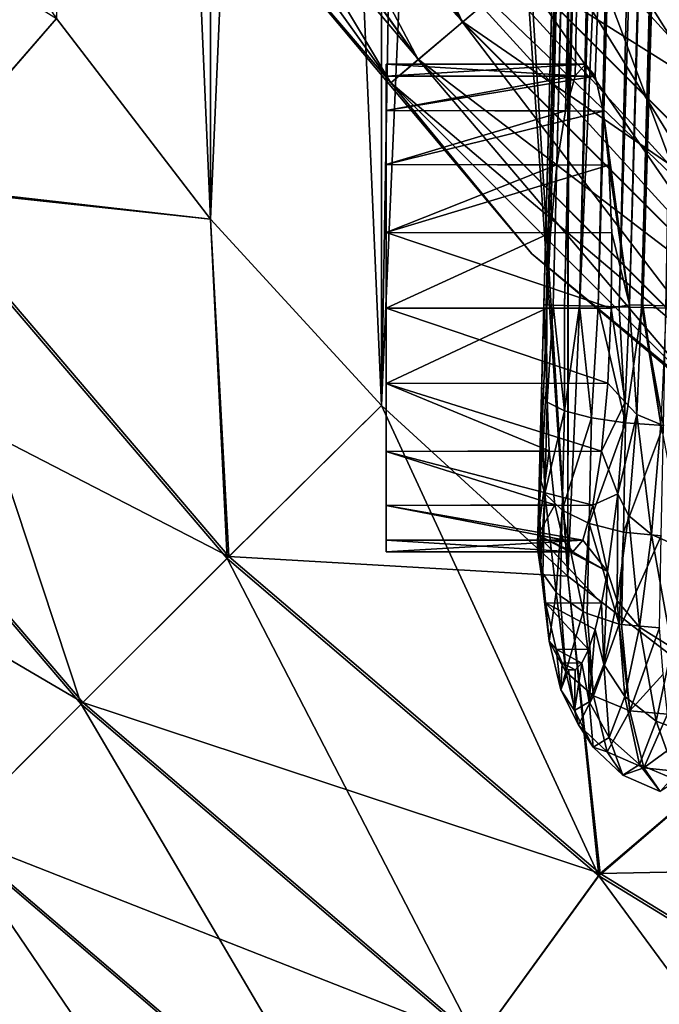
# Model space of a CAD drawing. Header units: metres. Extents: x -109 to 109, y -432 to 89.
# Tile 3 of 256: x -19.75 to -14.51, y -421.96 to -413.89. Entities that reach past the tile are written whole.
import ezdxf

# ---------------------------------------------------------------- set-up
doc = ezdxf.new("R2010")
doc.units = ezdxf.units.M
doc.layers.add('solid_506360_24502164', color=7, linetype='CONTINUOUS')

msp = doc.modelspace()

# ---------------------------------------------------------------- linework, layer by layer
at = {"layer": 'solid_506360_24502164'}
for points in [[(-15.259677, -418.449036, 274.5), (-15.259677, -382.050964, 274.5), (-13.61488, -380.789856, 274.5)], [(-13.61488, -419.710144, 274.5), (-15.259677, -418.449036, 274.5), (-13.61488, -380.789856, 274.5)], [(-15.506039, -418.113007, 305.649963), (-15.456569, -416.223816, 306.450012), (-14.5514, -381.827271, 305.649994)], [(-15.430889, -416.25, 305.450012), (-15.506039, -418.113007, 305.649963), (-14.5514, -381.827271, 305.649994)], [(-15.456569, -416.223816, 306.450012), (-14.5514, -381.822479, 306.450012), (-14.5514, -381.824799, 306.049988)], [(-15.437362, -416.224335, 306.645081), (-14.5514, -381.822479, 306.450012), (-15.456569, -416.223816, 306.450012)], [(-14.5514, -381.824799, 306.049988), (-14.5514, -381.827271, 305.649994), (-15.456569, -416.223816, 306.450012)], [(-15.437362, -416.224335, 306.645081), (-14.546812, -381.821716, 306.58139), (-14.549064, -381.821991, 306.516907)], [(-15.437362, -416.224335, 306.645081), (-14.511632, -382.569794, 306.801056), (-14.546812, -381.821716, 306.58139)], [(-15.437362, -416.224335, 306.645081), (-14.549064, -381.821991, 306.516907), (-14.5514, -381.822479, 306.450012)], [(-15.401942, -415.634033, 305.352783), (-15.430889, -416.25, 305.450012), (-14.5514, -381.827271, 305.649994)], [(-15.35002, -415.076691, 305.069672), (-15.401942, -415.634033, 305.352783), (-14.5514, -381.827271, 305.649994)], [(-15.28002, -414.632935, 304.626862), (-15.35002, -415.076691, 305.069672), (-14.5514, -381.827271, 305.649994)], [(-15.198747, -414.347595, 304.067108), (-15.28002, -414.632935, 304.626862), (-14.5514, -381.827271, 305.649994)], [(-15.11431, -414.250031, 303.446045), (-15.198747, -414.347595, 304.067108), (-14.5514, -381.827271, 305.649994)], [(-15.11431, -414.250031, 303.446045), (-14.5514, -381.827271, 305.649994), (-14.200036, -381.84314, 302.985016)], [(-14.200036, -381.84314, 302.985016), (-13.848667, -381.859222, 300.320007), (-15.11431, -414.250031, 303.446045)], [(-15.035188, -414.349823, 302.826111), (-15.11431, -414.250031, 303.446045), (-13.848667, -381.859222, 300.320007)], [(-14.969226, -414.635956, 302.268982), (-15.035188, -414.349823, 302.826111), (-13.848667, -381.859222, 300.320007)], [(-14.969226, -414.635956, 302.268982), (-13.848667, -381.859222, 300.320007), (-14.753763, -416.22406, 300.319336)], [(-14.753763, -416.22406, 300.319336), (-13.848667, -381.859222, 300.320007), (-13.842669, -381.859406, 300.274536)], [(-14.753763, -416.22406, 300.319336), (-13.842669, -381.859406, 300.274536), (-13.83711, -381.859741, 300.232361)], [(-14.753763, -416.22406, 300.319336), (-13.83711, -381.859741, 300.232361), (-13.780349, -382.518463, 300.015472)], [(-16.788393, -417.049164, 274.5), (-16.788393, -383.450836, 274.5), (-15.259677, -382.050964, 274.5)], [(-15.259677, -418.449036, 274.5), (-16.788393, -417.049164, 274.5), (-15.259677, -382.050964, 274.5)], [(-14.654709, -416.226654, 299.998627), (-14.753763, -416.22406, 300.319336), (-13.780349, -382.518463, 300.015472)], [(-14.654709, -416.226654, 299.998627), (-13.780349, -382.518463, 300.015472), (-13.677617, -383.104858, 299.827484)], [(-15.437362, -416.224335, 306.645081), (-15.380476, -416.22583, 306.832672), (-14.511632, -382.569794, 306.801056)], [(-15.380476, -416.22583, 306.832672), (-15.288098, -416.228241, 307.005554), (-14.511632, -382.569794, 306.801056)], [(-15.288098, -416.228241, 307.005554), (-14.419411, -383.233673, 307.012543), (-14.511632, -382.569794, 306.801056)], [(-14.644248, -416.226929, 299.978516), (-14.654709, -416.226654, 299.998627), (-13.677617, -383.104858, 299.827484)], [(-14.454832, -416.231873, 299.728485), (-14.644248, -416.226929, 299.978516), (-13.677617, -383.104858, 299.827484)], [(-15.288098, -416.228241, 307.005554), (-15.163778, -416.231476, 307.157104), (-14.419411, -383.233673, 307.012543)], [(-15.163778, -416.231476, 307.157104), (-14.27319, -383.827606, 307.196777), (-14.419411, -383.233673, 307.012543)], [(-18.189129, -415.521484, 274.5), (-18.189129, -384.978516, 274.5), (-16.788393, -383.450836, 274.5)], [(-16.788393, -417.049164, 274.5), (-18.189129, -415.521484, 274.5), (-16.788393, -383.450836, 274.5)], [(-16.788393, -383.450836, 290.5), (-18.189129, -384.978516, 290.5), (-16.788393, -417.049164, 290.5)], [(-16.788393, -383.450836, 290.5), (-16.788393, -417.049164, 290.5), (-16.5, -400.25, 290.5)], [(-15.163778, -416.231476, 307.157104), (-15.012293, -416.235443, 307.281464), (-14.27319, -383.827606, 307.196777)], [(-15.012293, -416.235443, 307.281464), (-14.085066, -384.365112, 307.336395), (-14.27319, -383.827606, 307.196777)], [(-15.012293, -416.235443, 307.281464), (-14.839465, -416.23999, 307.373871), (-14.085066, -384.365112, 307.336395)], [(-14.839465, -416.23999, 307.373871), (-13.871043, -384.862061, 307.421753), (-14.085066, -384.365112, 307.336395)], [(-14.839465, -416.23999, 307.373871), (-14.651936, -416.244904, 307.430786), (-13.871043, -384.862061, 307.421753)], [(-14.651936, -416.244904, 307.430786), (-14.456911, -416.25, 307.450012), (-13.871043, -384.862061, 307.421753)], [(-18.189129, -415.521484, 274.5), (-19.451488, -413.877258, 274.5), (-18.189129, -384.978516, 274.5)], [(-18.189129, -384.978516, 290.5), (-19.451488, -386.622742, 290.5), (-18.189129, -415.521484, 290.5)], [(-18.189129, -384.978516, 290.5), (-18.189129, -415.521484, 290.5), (-16.788393, -417.049164, 290.5)], [(-13.273857, -385.96524, 314.804474), (-10.5, -416.681671, 307.600006), (-15.630919, -388.591339, 314.188538)], [(-19.451488, -386.622742, 290.5), (-19.451488, -413.877258, 290.5), (-18.189129, -415.521484, 290.5)], [(-15.630919, -388.591339, 314.188538), (-10.5, -416.681671, 307.600006), (-17.484945, -391.617126, 313.478851)], [(-17.484945, -391.617126, 313.478851), (-10.5, -416.681671, 307.600006), (-18.764299, -394.944244, 312.698456)], [(-18.764299, -394.944244, 312.698456), (-10.5, -416.681671, 307.600006), (-19.417667, -398.459991, 311.873871)], [(-19.417667, -398.459991, 311.873871), (-10.5, -416.681671, 307.600006), (-19.417667, -402.040009, 311.03418)], [(-16.788393, -417.049164, 290.5), (-15.259677, -418.449036, 290.5), (-16.5, -400.25, 290.5)], [(-15.259677, -418.449036, 290.5), (-16.182966, -403.468933, 290.5), (-16.5, -400.25, 290.5)], [(-19.417667, -402.040009, 311.03418), (-10.5, -416.681671, 307.600006), (-18.764299, -405.555756, 310.209564)], [(-15.259677, -418.449036, 290.5), (-15.244034, -406.564209, 290.5), (-16.182966, -403.468933, 290.5)], [(-18.764299, -405.555756, 310.209564), (-10.5, -416.681671, 307.600006), (-17.484945, -408.882874, 309.429199)], [(-17.067308, -405.968994, 454), (-16.466707, -407.519623, 454), (-5.719002, -417.317322, 454)], [(-11.301527, -411.551636, 454), (-17.067308, -405.968994, 454), (-5.719002, -417.317322, 454)], [(-15.259677, -418.449036, 290.5), (-13.61488, -419.710144, 290.5), (-15.244034, -406.564209, 290.5)], [(-13.61488, -419.710144, 290.5), (-13.719266, -409.41687, 290.5), (-15.244034, -406.564209, 290.5)], [(-7.269616, -416.716705, 444), (-16.466707, -407.519623, 444), (-11.70429, -411.954285, 444)], [(-8.758193, -415.975586, 444), (-15.725586, -409.008179, 444), (-16.466707, -407.519623, 444)], [(-7.269616, -416.716705, 444), (-8.758193, -415.975586, 444), (-16.466707, -407.519623, 444)], [(-16.466707, -407.519623, 454), (-7.269616, -416.716705, 454), (-5.719002, -417.317322, 454)], [(-16.466707, -407.519623, 454), (-15.725586, -409.008179, 454), (-7.269616, -416.716705, 454)], [(-17.484945, -408.882874, 309.429199), (-10.5, -416.681671, 307.600006), (-15.630919, -411.908661, 308.719513)], [(-10.172019, -415.10025, 444), (-14.850245, -410.422028, 444), (-15.725586, -409.008179, 444)], [(-8.758193, -415.975586, 444), (-10.172019, -415.10025, 444), (-15.725586, -409.008179, 444)], [(-15.725586, -409.008179, 454), (-8.758193, -415.975586, 454), (-7.269616, -416.716705, 454)], [(-15.725586, -409.008179, 454), (-14.850245, -410.422028, 454), (-8.758193, -415.975586, 454)], [(-11.499041, -414.098175, 444), (-13.848179, -411.749054, 444), (-14.850245, -410.422028, 444)], [(-10.172019, -415.10025, 444), (-11.499041, -414.098175, 444), (-14.850245, -410.422028, 444)], [(-14.850245, -410.422028, 454), (-10.172019, -415.10025, 454), (-8.758193, -415.975586, 454)], [(-14.850245, -410.422028, 454), (-13.848179, -411.749054, 454), (-10.172019, -415.10025, 454)], [(-17.606623, -410.741272, 453.016968), (-18.150955, -411.065613, 452.303345), (-16.123207, -413.90567, 452.303345)], [(-15.639685, -413.496124, 453.016968), (-17.606623, -410.741272, 453.016968), (-16.123207, -413.90567, 452.303345)], [(-18.150955, -411.065613, 452.303345), (-18.560232, -411.309509, 451.448822), (-16.486761, -414.213562, 451.448822)], [(-18.558559, -411.308502, 446.829559), (-18.148552, -411.064178, 445.880798), (-16.121071, -413.903839, 445.880798)], [(-16.123207, -413.90567, 452.303345), (-18.150955, -411.065613, 452.303345), (-16.486761, -414.213562, 451.448822)], [(-16.121071, -413.903839, 445.880798), (-18.148552, -411.064178, 445.880798), (-15.637007, -413.493866, 445.088745)], [(-18.560232, -411.309509, 451.448822), (-18.81389, -411.460632, 450.496429), (-16.712082, -414.404419, 450.496429)], [(-18.813034, -411.460144, 447.88739), (-18.558559, -411.308502, 446.829559), (-16.485275, -414.212311, 446.829559)], [(-16.486761, -414.213562, 451.448822), (-18.560232, -411.309509, 451.448822), (-16.712082, -414.404419, 450.496429)], [(-16.485275, -414.212311, 446.829559), (-18.558559, -411.308502, 446.829559), (-16.121071, -413.903839, 445.880798)], [(-16.712082, -414.404419, 450.496429), (-18.81389, -411.460632, 450.496429), (-18.021345, -412.868683, 449.5)], [(-16.711321, -414.403778, 447.88739), (-18.813034, -411.460144, 447.88739), (-16.485275, -414.212311, 446.829559)], [(-18.021345, -412.868683, 449), (-18.813034, -411.460144, 447.88739), (-16.711321, -414.403778, 447.88739)], [(-22.728827, -411.830902, 274.695801), (-19.451488, -413.877258, 274.5), (-20.637342, -415.243896, 274.695801)], [(-15.630919, -411.908661, 308.719513), (-13.273857, -414.53476, 308.103546), (-15.561296, -412.001434, 316.5)], [(-15.630919, -411.908661, 308.719513), (-10.5, -416.681671, 307.600006), (-13.273857, -414.53476, 308.103546)], [(-16.758194, -412.905548, 316.5), (-15.561296, -412.001434, 316.5), (-14.147359, -415.769409, 316.5)], [(-13.273857, -414.53476, 308.103546), (-13.137012, -414.660706, 316.5), (-15.561296, -412.001434, 316.5)], [(-14.147359, -415.769409, 316.5), (-15.561296, -412.001434, 316.5), (-13.137012, -414.660706, 316.5)], [(-20.654339, -415.256256, 290.299438), (-19.451488, -413.877258, 290.5), (-20.565519, -412.129456, 290.5)], [(-16.549393, -412.747528, 326.5), (-13.971195, -415.575684, 326.5), (-15.9806, -412.317993, 343.132141)], [(-15.9806, -412.317993, 343.132141), (-13.491013, -415.04895, 343.132141), (-14.362237, -412.301361, 368.071442)], [(-13.971195, -415.575684, 326.5), (-13.491013, -415.04895, 343.132141), (-15.9806, -412.317993, 343.132141)], [(-14.414721, -412.458649, 453.887177), (-15.06049, -413.005585, 453.553925), (-12.755584, -415.310486, 453.553925)], [(-15.057404, -413.00296, 444.493225), (-14.411383, -412.455811, 444.124115), (-12.205818, -414.661377, 444.124115)], [(-16.758194, -412.905548, 316.5), (-13.971195, -415.575684, 326.5), (-16.549393, -412.747528, 326.5)], [(-15.556349, -415.806335, 449), (-18.021345, -412.868683, 449), (-16.711321, -414.403778, 447.88739)], [(-18.021345, -412.868683, 449.5), (-18.021345, -412.868683, 449), (-15.556349, -415.806335, 449)], [(-15.556349, -415.806335, 449.5), (-18.021345, -412.868683, 449.5), (-15.556349, -415.806335, 449)], [(-16.712082, -414.404419, 450.496429), (-18.021345, -412.868683, 449.5), (-15.556349, -415.806335, 449.5)], [(-16.758194, -412.905548, 316.5), (-14.147359, -415.769409, 316.5), (-13.971195, -415.575684, 326.5)], [(-15.06049, -413.005585, 453.553925), (-15.639685, -413.496124, 453.016968), (-13.246138, -415.889679, 453.016968)], [(-15.637007, -413.493866, 445.088745), (-15.057404, -413.00296, 444.493225), (-12.75297, -415.307404, 444.493225)], [(-12.755584, -415.310486, 453.553925), (-15.06049, -413.005585, 453.553925), (-13.246138, -415.889679, 453.016968)], [(-12.75297, -415.307404, 444.493225), (-15.057404, -413.00296, 444.493225), (-12.205818, -414.661377, 444.124115)], [(-15.639685, -413.496124, 453.016968), (-16.123207, -413.90567, 452.303345), (-13.65566, -416.373199, 452.303345)], [(-16.121071, -413.903839, 445.880798), (-15.637007, -413.493866, 445.088745), (-13.243869, -415.886993, 445.088745)], [(-13.246138, -415.889679, 453.016968), (-15.639685, -413.496124, 453.016968), (-13.65566, -416.373199, 452.303345)], [(-13.243869, -415.886993, 445.088745), (-15.637007, -413.493866, 445.088745), (-12.75297, -415.307404, 444.493225)], [(-20.654339, -415.256256, 290.299438), (-18.189129, -415.521484, 290.5), (-19.451488, -413.877258, 290.5)], [(-20.637342, -415.243896, 274.695801), (-19.451488, -413.877258, 274.5), (-18.189129, -415.521484, 274.5)], [(-16.123207, -413.90567, 452.303345), (-16.486761, -414.213562, 451.448822), (-13.963574, -416.736755, 451.448822)], [(-16.485275, -414.212311, 446.829559), (-16.121071, -413.903839, 445.880798), (-13.653852, -416.371063, 445.880798)], [(-13.65566, -416.373199, 452.303345), (-16.123207, -413.90567, 452.303345), (-13.963574, -416.736755, 451.448822)], [(-13.653852, -416.371063, 445.880798), (-16.121071, -413.903839, 445.880798), (-13.243869, -415.886993, 445.088745)], [(-16.75, -414.250031, 303.450012), (-15.198747, -414.347595, 304.067108), (-15.11431, -414.250031, 303.446045)], [(-16.75, -414.347839, 304.067841), (-15.198747, -414.347595, 304.067108), (-16.75, -414.250031, 303.450012)], [(-16.75, -414.347839, 302.832153), (-15.11431, -414.250031, 303.446045), (-15.035188, -414.349823, 302.826111)], [(-16.75, -414.250031, 303.450012), (-15.11431, -414.250031, 303.446045), (-16.75, -414.347839, 302.832153)], [(-16.75, -414.347839, 304.067841), (-16.75, -414.250031, 303.450012), (-16.75, -414.347839, 302.832153)], [(-16.486761, -414.213562, 451.448822), (-16.712082, -414.404419, 450.496429), (-14.15441, -416.962067, 450.496429)], [(-16.711321, -414.403778, 447.88739), (-16.485275, -414.212311, 446.829559), (-13.962317, -416.735291, 446.829559)], [(-13.963574, -416.736755, 451.448822), (-16.486761, -414.213562, 451.448822), (-14.15441, -416.962067, 450.496429)], [(-13.962317, -416.735291, 446.829559), (-16.485275, -414.212311, 446.829559), (-13.653852, -416.371063, 445.880798)], [(-16.75, -414.631775, 304.625275), (-15.28002, -414.632935, 304.626862), (-15.198747, -414.347595, 304.067108)], [(-16.75, -414.631775, 304.625275), (-15.198747, -414.347595, 304.067108), (-16.75, -414.347839, 304.067841)], [(-16.75, -414.347839, 302.832153), (-15.035188, -414.349823, 302.826111), (-16.75, -414.631775, 302.274719)], [(-16.75, -414.347839, 304.067841), (-16.75, -414.347839, 302.832153), (-16.75, -414.631775, 302.274719)], [(-16.75, -414.631775, 304.625275), (-16.75, -414.347839, 304.067841), (-16.75, -414.631775, 302.274719)], [(-16.75, -414.631775, 302.274719), (-15.035188, -414.349823, 302.826111), (-14.969226, -414.635956, 302.268982)], [(-14.15441, -416.962067, 450.496429), (-16.712082, -414.404419, 450.496429), (-15.556349, -415.806335, 449.5)], [(-14.153767, -416.961334, 447.88739), (-16.711321, -414.403778, 447.88739), (-13.962317, -416.735291, 446.829559)], [(-15.556349, -415.806335, 449), (-16.711321, -414.403778, 447.88739), (-14.153767, -416.961334, 447.88739)], [(-16.75, -415.074127, 305.06781), (-15.28002, -414.632935, 304.626862), (-16.75, -414.631775, 304.625275)], [(-16.75, -414.631775, 302.274719), (-14.969226, -414.635956, 302.268982), (-16.75, -415.074127, 301.832184)], [(-16.75, -414.631775, 304.625275), (-16.75, -414.631775, 302.274719), (-16.75, -415.074127, 301.832184)], [(-16.75, -415.074127, 305.06781), (-16.75, -414.631775, 304.625275), (-16.75, -415.074127, 301.832184)], [(-16.75, -415.074127, 305.06781), (-15.35002, -415.076691, 305.069672), (-15.28002, -414.632935, 304.626862)], [(-16.75, -415.074127, 301.832184), (-14.969226, -414.635956, 302.268982), (-14.922783, -415.078888, 301.828735)], [(-14.922783, -415.078888, 301.828735), (-14.969226, -414.635956, 302.268982), (-14.753763, -416.22406, 300.319336)], [(-16.75, -415.631714, 305.35202), (-15.35002, -415.076691, 305.069672), (-16.75, -415.074127, 305.06781)], [(-16.75, -415.074127, 301.832184), (-14.922783, -415.078888, 301.828735), (-16.75, -415.631714, 301.547974)], [(-16.75, -415.074127, 305.06781), (-16.75, -415.074127, 301.832184), (-16.75, -415.631714, 301.547974)], [(-16.75, -415.631714, 305.35202), (-16.75, -415.074127, 305.06781), (-16.75, -415.631714, 301.547974)], [(-16.75, -415.631714, 305.35202), (-15.401942, -415.634033, 305.352783), (-15.35002, -415.076691, 305.069672)], [(-16.75, -415.631714, 301.547974), (-14.922783, -415.078888, 301.828735), (-14.900191, -415.634735, 301.546997)], [(-14.900191, -415.634735, 301.546997), (-14.922783, -415.078888, 301.828735), (-14.753763, -416.22406, 300.319336)], [(-20.637342, -415.243896, 274.695801), (-18.037699, -418.287689, 274.695801), (-22.007906, -416.239685, 275.283691)], [(-20.637342, -415.243896, 274.695801), (-18.189129, -415.521484, 274.5), (-18.037699, -418.287689, 274.695801)], [(-22.023617, -416.251099, 289.70697), (-19.249348, -419.499359, 289.70697), (-20.654339, -415.256256, 290.299438)], [(-20.654339, -415.256256, 290.299438), (-18.052555, -418.302551, 290.299438), (-18.189129, -415.521484, 290.5)], [(-19.249348, -419.499359, 289.70697), (-18.052555, -418.302551, 290.299438), (-20.654339, -415.256256, 290.299438)], [(-18.037699, -418.287689, 274.695801), (-18.189129, -415.521484, 274.5), (-16.788393, -417.049164, 274.5)], [(-18.052555, -418.302551, 290.299438), (-16.788393, -417.049164, 290.5), (-18.189129, -415.521484, 290.5)], [(-16.75, -415.631714, 305.35202), (-16.75, -416.25, 305.450012), (-15.401942, -415.634033, 305.352783)], [(-16.75, -415.631714, 301.547974), (-14.900191, -415.634735, 301.546997), (-14.903515, -416.25, 301.450012)], [(-16.75, -415.631714, 301.547974), (-14.903515, -416.25, 301.450012), (-16.75, -416.25, 301.450012)], [(-16.75, -415.631714, 305.35202), (-16.75, -416.25, 301.450012), (-16.75, -416.25, 305.450012)], [(-16.75, -415.631714, 305.35202), (-16.75, -415.631714, 301.547974), (-16.75, -416.25, 301.450012)], [(-16.75, -416.25, 305.450012), (-15.430889, -416.25, 305.450012), (-15.401942, -415.634033, 305.352783)], [(-14.903515, -416.25, 301.450012), (-14.900191, -415.634735, 301.546997), (-14.753763, -416.22406, 300.319336)], [(-12.618682, -418.271332, 449), (-15.556349, -415.806335, 449), (-14.153767, -416.961334, 447.88739)], [(-15.556349, -415.806335, 449.5), (-15.556349, -415.806335, 449), (-12.618682, -418.271332, 449)], [(-12.618682, -418.271332, 449.5), (-15.556349, -415.806335, 449.5), (-12.618682, -418.271332, 449)], [(-14.15441, -416.962067, 450.496429), (-15.556349, -415.806335, 449.5), (-12.618682, -418.271332, 449.5)], [(-15.506039, -418.113007, 305.649963), (-15.475462, -416.945343, 306.361938), (-15.456569, -416.223816, 306.450012)], [(-15.428098, -417.021179, 306.663055), (-15.456569, -416.223816, 306.450012), (-15.475462, -416.945343, 306.361938)], [(-15.428098, -417.021179, 306.663055), (-15.437362, -416.224335, 306.645081), (-15.456569, -416.223816, 306.450012)], [(-14.903515, -416.25, 301.450012), (-14.753763, -416.22406, 300.319336), (-14.78893, -417.022369, 300.42749)], [(-14.694305, -417.12262, 300.121216), (-14.78893, -417.022369, 300.42749), (-14.753763, -416.22406, 300.319336)], [(-14.694305, -417.12262, 300.121216), (-14.753763, -416.22406, 300.319336), (-14.654709, -416.226654, 299.998627)], [(-22.007906, -416.239685, 275.283691), (-19.235615, -419.485626, 275.283691), (-23.2381, -417.133453, 276.234161)], [(-20.322762, -420.572754, 288.752411), (-19.249348, -419.499359, 289.70697), (-22.023617, -416.251099, 289.70697)], [(-18.037699, -418.287689, 274.695801), (-19.235615, -419.485626, 275.283691), (-22.007906, -416.239685, 275.283691)], [(-16.75, -416.868286, 305.35202), (-15.434213, -416.865265, 305.352997), (-15.430889, -416.25, 305.450012)], [(-16.75, -416.868286, 305.35202), (-15.430889, -416.25, 305.450012), (-16.75, -416.25, 305.450012)], [(-16.75, -416.25, 301.450012), (-14.903515, -416.25, 301.450012), (-14.932462, -416.865967, 301.547211)], [(-16.75, -416.25, 301.450012), (-14.932462, -416.865967, 301.547211), (-16.75, -416.868286, 301.547974)], [(-16.75, -416.868286, 301.547974), (-16.75, -416.868286, 305.35202), (-16.75, -416.25, 305.450012)], [(-16.75, -416.25, 301.450012), (-16.75, -416.868286, 301.547974), (-16.75, -416.25, 305.450012)], [(-15.434213, -416.865265, 305.352997), (-15.506039, -418.113007, 305.649963), (-15.430889, -416.25, 305.450012)], [(-15.428098, -417.021179, 306.663055), (-15.380476, -416.22583, 306.832672), (-15.437362, -416.224335, 306.645081)], [(-15.286775, -417.092102, 306.934479), (-15.380476, -416.22583, 306.832672), (-15.428098, -417.021179, 306.663055)], [(-15.286775, -417.092102, 306.934479), (-15.288098, -416.228241, 307.005554), (-15.380476, -416.22583, 306.832672)], [(-15.286775, -417.092102, 306.934479), (-15.163778, -416.231476, 307.157104), (-15.288098, -416.228241, 307.005554)], [(-15.065436, -417.151154, 307.149384), (-15.163778, -416.231476, 307.157104), (-15.286775, -417.092102, 306.934479)], [(-15.065436, -417.151154, 307.149384), (-15.012293, -416.235443, 307.281464), (-15.163778, -416.231476, 307.157104)], [(-14.785921, -417.192474, 307.286621), (-15.012293, -416.235443, 307.281464), (-15.065436, -417.151154, 307.149384)], [(-14.785921, -417.192474, 307.286621), (-14.839465, -416.23999, 307.373871), (-15.012293, -416.235443, 307.281464)], [(-14.932462, -416.865967, 301.547211), (-14.903515, -416.25, 301.450012), (-14.78893, -417.022369, 300.42749)], [(-14.785921, -417.192474, 307.286621), (-14.651936, -416.244904, 307.430786), (-14.839465, -416.23999, 307.373871)], [(-14.475805, -417.212006, 307.332611), (-14.651936, -416.244904, 307.430786), (-14.785921, -417.192474, 307.286621)], [(-14.497866, -417.20636, 299.861694), (-14.694305, -417.12262, 300.121216), (-14.654709, -416.226654, 299.998627)], [(-14.497866, -417.20636, 299.861694), (-14.654709, -416.226654, 299.998627), (-14.644248, -416.226929, 299.978516)], [(-14.475805, -417.212006, 307.332611), (-14.456911, -416.25, 307.450012), (-14.651936, -416.244904, 307.430786)], [(-14.497866, -417.20636, 299.861694), (-14.644248, -416.226929, 299.978516), (-14.454832, -416.231873, 299.728485)], [(-16.75, -416.868286, 305.35202), (-15.411621, -417.421112, 305.071259), (-15.434213, -416.865265, 305.352997)], [(-16.75, -416.868286, 301.547974), (-14.932462, -416.865967, 301.547211), (-14.984384, -417.423309, 301.830322)], [(-16.75, -416.868286, 301.547974), (-14.984384, -417.423309, 301.830322), (-16.75, -417.425873, 301.832184)], [(-16.75, -417.425873, 305.06781), (-15.411621, -417.421112, 305.071259), (-16.75, -416.868286, 305.35202)], [(-16.75, -417.425873, 301.832184), (-16.75, -417.425873, 305.06781), (-16.75, -416.868286, 305.35202)], [(-16.75, -416.868286, 301.547974), (-16.75, -417.425873, 301.832184), (-16.75, -416.868286, 305.35202)], [(-15.434213, -416.865265, 305.352997), (-15.411621, -417.421112, 305.071259), (-15.506039, -418.113007, 305.649963)], [(-14.984384, -417.423309, 301.830322), (-14.932462, -416.865967, 301.547211), (-14.78893, -417.022369, 300.42749)], [(-15.506039, -418.113007, 305.649963), (-15.493268, -417.625336, 306.102478), (-15.475462, -416.945343, 306.361938)], [(-15.447392, -417.772003, 306.377777), (-15.475462, -416.945343, 306.361938), (-15.493268, -417.625336, 306.102478)], [(-15.428098, -417.021179, 306.663055), (-15.475462, -416.945343, 306.361938), (-15.447392, -417.772003, 306.377777)], [(-15.286775, -417.092102, 306.934479), (-15.428098, -417.021179, 306.663055), (-15.447392, -417.772003, 306.377777)], [(-14.984384, -417.423309, 301.830322), (-14.78893, -417.022369, 300.42749), (-14.851137, -417.773071, 300.750244)], [(-14.694305, -417.12262, 300.121216), (-14.851137, -417.773071, 300.750244), (-14.78893, -417.022369, 300.42749)], [(-18.052555, -418.302551, 290.299438), (-15.006256, -420.904327, 290.299438), (-16.788393, -417.049164, 290.5)], [(-18.037699, -418.287689, 274.695801), (-16.788393, -417.049164, 274.5), (-15.259677, -418.449036, 274.5)], [(-15.006256, -420.904327, 290.299438), (-15.259677, -418.449036, 290.5), (-16.788393, -417.049164, 290.5)], [(-15.286775, -417.092102, 306.934479), (-15.447392, -417.772003, 306.377777), (-15.306705, -417.906708, 306.625702)], [(-15.065436, -417.151154, 307.149384), (-15.286775, -417.092102, 306.934479), (-15.306705, -417.906708, 306.625702)], [(-19.235615, -419.485626, 275.283691), (-20.310844, -420.560852, 276.234161), (-23.2381, -417.133453, 276.234161)], [(-15.065436, -417.151154, 307.149384), (-15.306705, -417.906708, 306.625702), (-15.085196, -418.016022, 306.821625)], [(-14.785921, -417.192474, 307.286621), (-15.065436, -417.151154, 307.149384), (-15.085196, -418.016022, 306.821625)], [(-14.785921, -417.192474, 307.286621), (-15.085196, -418.016022, 306.821625), (-14.804881, -418.089111, 306.946045)], [(-14.694305, -417.12262, 300.121216), (-14.763163, -417.95047, 300.479065), (-14.851137, -417.773071, 300.750244)], [(-14.475805, -417.212006, 307.332611), (-14.785921, -417.192474, 307.286621), (-14.804881, -418.089111, 306.946045)], [(-14.572678, -418.106506, 300.250336), (-14.763163, -417.95047, 300.479065), (-14.694305, -417.12262, 300.121216)], [(-14.497866, -417.20636, 299.861694), (-14.572678, -418.106506, 300.250336), (-14.694305, -417.12262, 300.121216)], [(-14.475805, -417.212006, 307.332611), (-14.804881, -418.089111, 306.946045), (-14.49361, -418.118744, 306.986633)], [(-14.301647, -418.227356, 300.09256), (-14.572678, -418.106506, 300.250336), (-14.497866, -417.20636, 299.861694)], [(-16.75, -417.425873, 305.06781), (-15.365178, -417.864044, 304.631042), (-15.411621, -417.421112, 305.071259)], [(-16.75, -417.425873, 301.832184), (-14.984384, -417.423309, 301.830322), (-15.054384, -417.867065, 302.273132)], [(-16.75, -417.425873, 301.832184), (-15.054384, -417.867065, 302.273132), (-16.75, -417.868225, 302.274719)], [(-16.75, -417.868225, 304.625275), (-15.365178, -417.864044, 304.631042), (-16.75, -417.425873, 305.06781)], [(-16.75, -417.868225, 302.274719), (-16.75, -417.868225, 304.625275), (-16.75, -417.425873, 305.06781)], [(-16.75, -417.425873, 301.832184), (-16.75, -417.868225, 302.274719), (-16.75, -417.425873, 305.06781)], [(-15.411621, -417.421112, 305.071259), (-15.365178, -417.864044, 304.631042), (-15.506039, -418.113007, 305.649963)], [(-15.054384, -417.867065, 302.273132), (-14.984384, -417.423309, 301.830322), (-14.851137, -417.773071, 300.750244)], [(-15.507781, -418.179535, 305.659485), (-15.508904, -418.222443, 305.687286), (-15.493268, -417.625336, 306.102478)], [(-15.484635, -418.377228, 305.866455), (-15.493268, -417.625336, 306.102478), (-15.508904, -418.222443, 305.687286)], [(-15.506039, -418.113007, 305.649963), (-15.507781, -418.179535, 305.659485), (-15.493268, -417.625336, 306.102478)], [(-15.447392, -417.772003, 306.377777), (-15.493268, -417.625336, 306.102478), (-15.484635, -418.377228, 305.866455)], [(-15.447392, -417.772003, 306.377777), (-15.484635, -418.377228, 305.866455), (-15.464125, -418.427155, 305.924713)], [(-15.447392, -417.772003, 306.377777), (-15.464125, -418.427155, 305.924713), (-15.356801, -418.578705, 306.103088)], [(-15.306705, -417.906708, 306.625702), (-15.447392, -417.772003, 306.377777), (-15.356801, -418.578705, 306.103088)], [(-15.054384, -417.867065, 302.273132), (-14.851137, -417.773071, 300.750244), (-14.935572, -418.409546, 301.264221)], [(-14.85601, -418.650452, 301.044281), (-14.935572, -418.409546, 301.264221), (-14.851137, -417.773071, 300.750244)], [(-14.763163, -417.95047, 300.479065), (-14.85601, -418.650452, 301.044281), (-14.851137, -417.773071, 300.750244)], [(-16.75, -417.868225, 304.625275), (-15.299216, -418.150177, 304.073883), (-15.365178, -417.864044, 304.631042)], [(-16.75, -417.868225, 302.274719), (-15.054384, -417.867065, 302.273132), (-15.135657, -418.152405, 302.832886)], [(-16.75, -417.868225, 302.274719), (-15.135657, -418.152405, 302.832886), (-16.75, -418.152161, 302.832153)], [(-16.75, -418.152161, 304.067841), (-15.299216, -418.150177, 304.073883), (-16.75, -417.868225, 304.625275)], [(-16.75, -418.152161, 302.832153), (-16.75, -418.152161, 304.067841), (-16.75, -417.868225, 304.625275)], [(-16.75, -417.868225, 302.274719), (-16.75, -418.152161, 302.832153), (-16.75, -417.868225, 304.625275)], [(-15.365178, -417.864044, 304.631042), (-15.299216, -418.150177, 304.073883), (-15.506039, -418.113007, 305.649963)], [(-15.306705, -417.906708, 306.625702), (-15.356801, -418.578705, 306.103088), (-15.323692, -418.610626, 306.141022)], [(-15.306705, -417.906708, 306.625702), (-15.323692, -418.610626, 306.141022), (-15.133058, -418.739349, 306.296082)], [(-15.085196, -418.016022, 306.821625), (-15.306705, -417.906708, 306.625702), (-15.133058, -418.739349, 306.296082)], [(-15.135657, -418.152405, 302.832886), (-15.054384, -417.867065, 302.273132), (-14.935572, -418.409546, 301.264221)], [(-14.673505, -418.867554, 300.863953), (-14.85601, -418.650452, 301.044281), (-14.763163, -417.95047, 300.479065)], [(-14.572678, -418.106506, 300.250336), (-14.673505, -418.867554, 300.863953), (-14.763163, -417.95047, 300.479065)], [(-15.085196, -418.016022, 306.821625), (-15.133058, -418.739349, 306.296082), (-15.101628, -418.754608, 306.314758)], [(-15.085196, -418.016022, 306.821625), (-15.101628, -418.754608, 306.314758), (-14.838618, -418.840942, 306.423523)], [(-14.804881, -418.089111, 306.946045), (-15.085196, -418.016022, 306.821625), (-14.838618, -418.840942, 306.423523)], [(-16.75, -418.152161, 304.067841), (-15.220094, -418.249969, 303.453949), (-15.299216, -418.150177, 304.073883)], [(-16.75, -418.152161, 302.832153), (-15.135657, -418.152405, 302.832886), (-16.75, -418.249969, 303.450012)], [(-16.75, -418.249969, 303.450012), (-15.220094, -418.249969, 303.453949), (-16.75, -418.152161, 304.067841)], [(-16.75, -418.152161, 302.832153), (-16.75, -418.249969, 303.450012), (-16.75, -418.152161, 304.067841)], [(-16.75, -418.249969, 303.450012), (-15.135657, -418.152405, 302.832886), (-15.220094, -418.249969, 303.453949)], [(-15.442803, -418.667206, 305.060272), (-15.507781, -418.179535, 305.659485), (-15.506039, -418.113007, 305.649963)], [(-14.984351, -418.670105, 301.582458), (-15.442803, -418.667206, 305.060272), (-15.506039, -418.113007, 305.649963)], [(-14.935572, -418.409546, 301.264221), (-14.984351, -418.670105, 301.582458), (-15.506039, -418.113007, 305.649963)], [(-15.220094, -418.249969, 303.453949), (-14.935572, -418.409546, 301.264221), (-15.506039, -418.113007, 305.649963)], [(-15.299216, -418.150177, 304.073883), (-15.220094, -418.249969, 303.453949), (-15.506039, -418.113007, 305.649963)], [(-15.220094, -418.249969, 303.453949), (-15.135657, -418.152405, 302.832886), (-14.935572, -418.409546, 301.264221)], [(-14.804881, -418.089111, 306.946045), (-14.838618, -418.840942, 306.423523), (-14.820342, -418.844666, 306.428497)], [(-14.49361, -418.118744, 306.986633), (-14.804881, -418.089111, 306.946045), (-14.820342, -418.844666, 306.428497)], [(-14.49361, -418.118744, 306.986633), (-14.820342, -418.844666, 306.428497), (-14.508406, -418.872009, 306.470795)], [(-14.408442, -419.034576, 300.742249), (-14.673505, -418.867554, 300.863953), (-14.572678, -418.106506, 300.250336)], [(-14.301647, -418.227356, 300.09256), (-14.408442, -419.034576, 300.742249), (-14.572678, -418.106506, 300.250336)], [(-15.442803, -418.667206, 305.060272), (-15.508904, -418.222443, 305.687286), (-15.507781, -418.179535, 305.659485)], [(-15.484635, -418.377228, 305.866455), (-15.508904, -418.222443, 305.687286), (-15.442803, -418.667206, 305.060272)], [(-19.249348, -419.499359, 289.70697), (-16.001095, -422.273621, 289.70697), (-18.052555, -418.302551, 290.299438)], [(-18.037699, -418.287689, 274.695801), (-14.993907, -420.887329, 274.695801), (-19.235615, -419.485626, 275.283691)], [(-16.001095, -422.273621, 289.70697), (-15.006256, -420.904327, 290.299438), (-18.052555, -418.302551, 290.299438)], [(-18.037699, -418.287689, 274.695801), (-15.259677, -418.449036, 274.5), (-14.993907, -420.887329, 274.695801)], [(-15.412049, -418.980652, 305.196106), (-15.484635, -418.377228, 305.866455), (-15.442803, -418.667206, 305.060272)], [(-15.464125, -418.427155, 305.924713), (-15.484635, -418.377228, 305.866455), (-15.412049, -418.980652, 305.196106)], [(-15.356801, -418.578705, 306.103088), (-15.464125, -418.427155, 305.924713), (-15.412049, -418.980652, 305.196106)], [(-14.993907, -420.887329, 274.695801), (-15.259677, -418.449036, 274.5), (-13.61488, -419.710144, 274.5)], [(-15.006256, -420.904327, 290.299438), (-13.61488, -419.710144, 290.5), (-15.259677, -418.449036, 290.5)], [(-14.96595, -419.172424, 301.774475), (-14.984351, -418.670105, 301.582458), (-14.935572, -418.409546, 301.264221)], [(-14.85601, -418.650452, 301.044281), (-14.96595, -419.172424, 301.774475), (-14.935572, -418.409546, 301.264221)], [(-15.277565, -419.23288, 305.373016), (-15.356801, -418.578705, 306.103088), (-15.412049, -418.980652, 305.196106)], [(-15.323692, -418.610626, 306.141022), (-15.356801, -418.578705, 306.103088), (-15.277565, -419.23288, 305.373016)], [(-15.133058, -418.739349, 306.296082), (-15.323692, -418.610626, 306.141022), (-15.277565, -419.23288, 305.373016)], [(-15.090446, -419.049744, 302.311768), (-15.356893, -419.047546, 304.33313), (-15.442803, -418.667206, 305.060272)], [(-15.412049, -418.980652, 305.196106), (-15.442803, -418.667206, 305.060272), (-15.356893, -419.047546, 304.33313)], [(-15.036317, -418.884949, 301.933929), (-15.090446, -419.049744, 302.311768), (-15.442803, -418.667206, 305.060272)], [(-14.984351, -418.670105, 301.582458), (-15.036317, -418.884949, 301.933929), (-15.442803, -418.667206, 305.060272)], [(-14.96595, -419.172424, 301.774475), (-15.036317, -418.884949, 301.933929), (-14.984351, -418.670105, 301.582458)], [(-14.792856, -419.435242, 301.656433), (-14.96595, -419.172424, 301.774475), (-14.85601, -418.650452, 301.044281)], [(-14.673505, -418.867554, 300.863953), (-14.792856, -419.435242, 301.656433), (-14.85601, -418.650452, 301.044281)], [(-15.048737, -419.430573, 305.52005), (-15.133058, -418.739349, 306.296082), (-15.277565, -419.23288, 305.373016)], [(-15.101628, -418.754608, 306.314758), (-15.133058, -418.739349, 306.296082), (-15.048737, -419.430573, 305.52005)], [(-14.838618, -418.840942, 306.423523), (-15.101628, -418.754608, 306.314758), (-15.048737, -419.430573, 305.52005)], [(-15.085006, -419.479858, 302.616425), (-15.090446, -419.049744, 302.311768), (-15.036317, -418.884949, 301.933929)], [(-14.96595, -419.172424, 301.774475), (-15.085006, -419.479858, 302.616425), (-15.036317, -418.884949, 301.933929)], [(-14.751413, -419.551331, 305.620605), (-14.838618, -418.840942, 306.423523), (-15.048737, -419.430573, 305.52005)], [(-14.820342, -418.844666, 306.428497), (-14.838618, -418.840942, 306.423523), (-14.751413, -419.551331, 305.620605)], [(-14.508406, -418.872009, 306.470795), (-14.820342, -418.844666, 306.428497), (-14.751413, -419.551331, 305.620605)], [(-14.534841, -419.637115, 301.581268), (-14.792856, -419.435242, 301.656433), (-14.673505, -418.867554, 300.863953)], [(-14.478484, -419.252777, 306.092621), (-14.508406, -418.872009, 306.470795), (-14.751413, -419.551331, 305.620605)], [(-14.408442, -419.034576, 300.742249), (-14.534841, -419.637115, 301.581268), (-14.673505, -418.867554, 300.863953)], [(-15.316371, -419.381134, 304.390869), (-15.412049, -418.980652, 305.196106), (-15.356893, -419.047546, 304.33313)], [(-15.277565, -419.23288, 305.373016), (-15.412049, -418.980652, 305.196106), (-15.316371, -419.381134, 304.390869)], [(-15.145706, -419.161224, 302.70874), (-15.30769, -419.159607, 303.937683), (-15.356893, -419.047546, 304.33313)], [(-15.316371, -419.381134, 304.390869), (-15.356893, -419.047546, 304.33313), (-15.30769, -419.159607, 303.937683)], [(-15.090446, -419.049744, 302.311768), (-15.145706, -419.161224, 302.70874), (-15.356893, -419.047546, 304.33313)], [(-14.221049, -419.755249, 301.557434), (-14.534841, -419.637115, 301.581268), (-14.408442, -419.034576, 300.742249)], [(-15.085006, -419.479858, 302.616425), (-15.145706, -419.161224, 302.70874), (-15.090446, -419.049744, 302.311768)], [(-15.316371, -419.381134, 304.390869), (-15.30769, -419.159607, 303.937683), (-15.255415, -419.216614, 303.529877)], [(-15.201062, -419.217224, 303.117493), (-15.255415, -419.216614, 303.529877), (-15.30769, -419.159607, 303.937683)], [(-15.145706, -419.161224, 302.70874), (-15.201062, -419.217224, 303.117493), (-15.30769, -419.159607, 303.937683)], [(-15.204662, -419.55127, 303.509796), (-15.201062, -419.217224, 303.117493), (-15.145706, -419.161224, 302.70874)], [(-15.085006, -419.479858, 302.616425), (-15.204662, -419.55127, 303.509796), (-15.145706, -419.161224, 302.70874)], [(-14.922099, -419.770203, 302.57019), (-15.085006, -419.479858, 302.616425), (-14.96595, -419.172424, 301.774475)], [(-14.792856, -419.435242, 301.656433), (-14.922099, -419.770203, 302.57019), (-14.96595, -419.172424, 301.774475)], [(-15.204662, -419.55127, 303.509796), (-15.316371, -419.381134, 304.390869), (-15.255415, -419.216614, 303.529877)], [(-15.173446, -419.666199, 304.497253), (-15.277565, -419.23288, 305.373016), (-15.316371, -419.381134, 304.390869)], [(-15.048737, -419.430573, 305.52005), (-15.277565, -419.23288, 305.373016), (-15.173446, -419.666199, 304.497253)], [(-15.204662, -419.55127, 303.509796), (-15.255415, -419.216614, 303.529877), (-15.201062, -419.217224, 303.117493)], [(-14.442753, -419.579865, 305.66629), (-14.478484, -419.252777, 306.092621), (-14.751413, -419.551331, 305.620605)], [(-15.173446, -419.666199, 304.497253), (-15.316371, -419.381134, 304.390869), (-15.204662, -419.55127, 303.509796)], [(-14.938169, -419.887451, 304.590698), (-15.048737, -419.430573, 305.52005), (-15.173446, -419.666199, 304.497253)], [(-14.751413, -419.551331, 305.620605), (-15.048737, -419.430573, 305.52005), (-14.938169, -419.887451, 304.590698)], [(-14.67173, -419.993469, 302.548767), (-14.922099, -419.770203, 302.57019), (-14.792856, -419.435242, 301.656433)], [(-14.534841, -419.637115, 301.581268), (-14.67173, -419.993469, 302.548767), (-14.792856, -419.435242, 301.656433)], [(-20.322762, -420.572754, 288.752411), (-16.893373, -423.50174, 288.752411), (-19.249348, -419.499359, 289.70697)], [(-19.235615, -419.485626, 275.283691), (-15.989679, -422.257904, 275.283691), (-20.310844, -420.560852, 276.234161)], [(-16.893373, -423.50174, 288.752411), (-16.001095, -422.273621, 289.70697), (-19.249348, -419.499359, 289.70697)], [(-14.993907, -420.887329, 274.695801), (-15.989679, -422.257904, 275.283691), (-19.235615, -419.485626, 275.283691)], [(-15.05204, -419.849213, 303.54007), (-15.204662, -419.55127, 303.509796), (-15.085006, -419.479858, 302.616425)], [(-14.922099, -419.770203, 302.57019), (-15.05204, -419.849213, 303.54007), (-15.085006, -419.479858, 302.616425)], [(-15.05204, -419.849213, 303.54007), (-15.173446, -419.666199, 304.497253), (-15.204662, -419.55127, 303.509796)], [(-14.63712, -420.019836, 304.660675), (-14.751413, -419.551331, 305.620605), (-14.938169, -419.887451, 304.590698)], [(-14.442753, -419.579865, 305.66629), (-14.751413, -419.551331, 305.620605), (-14.63712, -420.019836, 304.660675)], [(-14.401834, -419.847168, 305.199371), (-14.442753, -419.579865, 305.66629), (-14.63712, -420.019836, 304.660675)], [(-14.938169, -419.887451, 304.590698), (-15.173446, -419.666199, 304.497253), (-15.05204, -419.849213, 303.54007)], [(-14.362183, -420.124451, 302.554565), (-14.67173, -419.993469, 302.548767), (-14.534841, -419.637115, 301.581268)], [(-14.221049, -419.755249, 301.557434), (-14.362183, -420.124451, 302.554565), (-14.534841, -419.637115, 301.581268)], [(-14.809419, -420.079102, 303.57608), (-15.05204, -419.849213, 303.54007), (-14.922099, -419.770203, 302.57019)], [(-15.006256, -420.904327, 290.299438), (-11.590453, -422.997559, 290.299438), (-13.61488, -419.710144, 290.5)], [(-14.993907, -420.887329, 274.695801), (-13.61488, -419.710144, 274.5), (-11.865881, -420.823364, 274.5)], [(-14.67173, -419.993469, 302.548767), (-14.809419, -420.079102, 303.57608), (-14.922099, -419.770203, 302.57019)], [(-14.809419, -420.079102, 303.57608), (-14.938169, -419.887451, 304.590698), (-15.05204, -419.849213, 303.54007)], [(-14.356452, -420.049591, 304.700256), (-14.401834, -419.847168, 305.199371), (-14.63712, -420.019836, 304.660675)], [(-14.63712, -420.019836, 304.660675), (-14.938169, -419.887451, 304.590698), (-14.809419, -420.079102, 303.57608)], [(-14.504207, -420.214966, 303.6138), (-14.809419, -420.079102, 303.57608), (-14.67173, -419.993469, 302.548767)], [(-14.362183, -420.124451, 302.554565), (-14.504207, -420.214966, 303.6138), (-14.67173, -419.993469, 302.548767)], [(-14.504207, -420.214966, 303.6138), (-14.63712, -420.019836, 304.660675), (-14.809419, -420.079102, 303.57608)], [(-14.356452, -420.049591, 304.700256), (-14.63712, -420.019836, 304.660675), (-14.504207, -420.214966, 303.6138)], [(-21.218866, -421.468872, 287.483704), (-17.638266, -424.526978, 287.483704), (-20.322762, -420.572754, 288.752411)], [(-20.310844, -420.560852, 276.234161), (-16.883467, -423.488098, 276.234161), (-21.20936, -421.459351, 277.499451)], [(-17.638266, -424.526978, 287.483704), (-16.893373, -423.50174, 288.752411), (-20.322762, -420.572754, 288.752411)], [(-15.989679, -422.257904, 275.283691), (-16.883467, -423.488098, 276.234161), (-20.310844, -420.560852, 276.234161)], [(-14.993907, -420.887329, 274.695801), (-11.865881, -420.823364, 274.5), (-11.580915, -422.978821, 274.695801)], [(-16.001095, -422.273621, 289.70697), (-12.358841, -424.505585, 289.70697), (-15.006256, -420.904327, 290.299438)], [(-14.993907, -420.887329, 274.695801), (-11.580915, -422.978821, 274.695801), (-15.989679, -422.257904, 275.283691)], [(-12.358841, -424.505585, 289.70697), (-11.590453, -422.997559, 290.299438), (-15.006256, -420.904327, 290.299438)], [(-21.892637, -422.142639, 285.9646), (-18.198339, -425.297852, 285.9646), (-21.218866, -421.468872, 287.483704)], [(-21.20936, -421.459351, 277.499451), (-17.630363, -424.516113, 277.499451), (-21.886021, -422.136017, 279.015991)], [(-18.198339, -425.297852, 285.9646), (-17.638266, -424.526978, 287.483704), (-21.218866, -421.468872, 287.483704)], [(-16.883467, -423.488098, 276.234161), (-17.630363, -424.516113, 277.499451), (-21.20936, -421.459351, 277.499451)]]:
    msp.add_3dface(points, dxfattribs=at)

doc.saveas('drawing.dxf')
